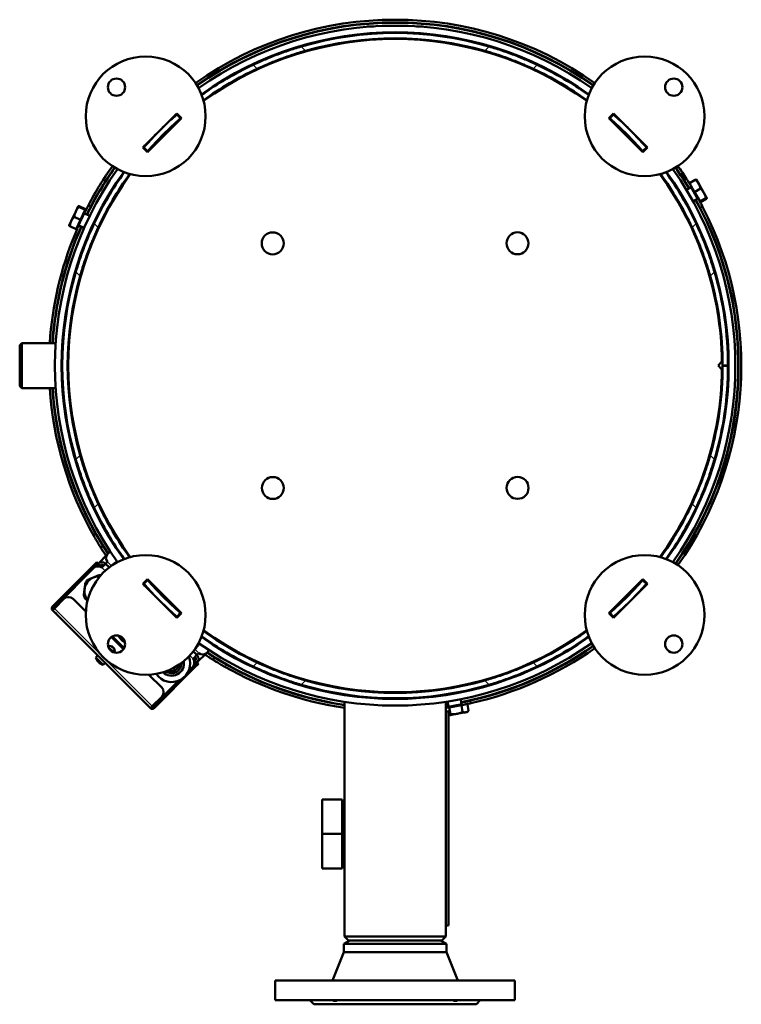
# Model space of a CAD drawing. Header units: millimetres. Extents: x -1252 to 6987, y -1641 to 2057.
# Tile 25 of 37: x 4171 to 4713, y 1317 to 2057. Entities that reach past the tile are written whole.
import ezdxf

# ---------------------------------------------------------------- set-up
doc = ezdxf.new("R2010")
doc.units = ezdxf.units.MM
doc.layers.add('Видимые тонкие (ГОСТ)', color=7, linetype='Continuous', lineweight=35)
doc.layers.add('Видимый контур (ГОСТ)', color=7, linetype='Continuous', lineweight=50)

msp = doc.modelspace()

# ---------------------------------------------------------------- linework, layer by layer
at = {"layer": 'Видимые тонкие (ГОСТ)'}
for p, q in [((4437.19, 2051.95), (4432.17, 2051.95)), ((4474.17, 2051.95), (4469.14, 2051.95)), ((4385.85, 2033.56), (4382.62, 2036.79)), ((4523.71, 2036.79), (4520.48, 2033.56)), ((4372.88, 2028.95), (4371.36, 2028.95)), ((4534.97, 2028.95), (4533.45, 2028.95)), ((4349.41, 2020), (4346.4, 2023.01)), ((4559.93, 2023.01), (4556.92, 2020)), ((4672.09, 1937.2), (4670.36, 1936.2)), ((4222.85, 1917.59), (4224.66, 1916.74)), ((4684.09, 1916.42), (4682.36, 1915.42)), ((4230.12, 1900.7), (4227.11, 1903.71)), ((4679.22, 1903.71), (4676.21, 1900.7)), ((4212.7, 1895.84), (4214.52, 1894.99)), ((4216.55, 1864.26), (4213.32, 1867.49)), ((4693.01, 1867.49), (4689.78, 1864.26)), ((4216.55, 1729.64), (4213.32, 1726.41)), ((4693.01, 1726.41), (4689.78, 1729.64)), ((4230.12, 1693.2), (4227.11, 1690.19)), ((4679.22, 1690.19), (4676.21, 1693.2)), ((4228.33, 1670.4), (4226.86, 1668.94)), ((4226.18, 1646.34), (4226.89, 1645.63)), ((4231.49, 1646.69), (4230.07, 1648.1)), ((4235.41, 1642.77), (4232.9, 1645.28)), ((4240.12, 1646.54), (4237.14, 1649.52)), ((4195.78, 1615.93), (4196.49, 1615.22)), ((4197.19, 1614.52), (4270.73, 1540.98)), ((4305.73, 1580.93), (4302.75, 1583.91)), ((4301.49, 1576.69), (4298.98, 1579.19)), ((4301.84, 1570.68), (4302.55, 1569.97)), ((4304.32, 1573.86), (4302.9, 1575.27)), ((4325.15, 1570.65), (4326.62, 1572.12)), ((4349.41, 1573.9), (4346.4, 1570.89)), ((4559.93, 1570.89), (4556.92, 1573.9)), ((4385.85, 1560.34), (4382.62, 1557.11)), ((4523.71, 1557.11), (4520.48, 1560.34)), ((4271.44, 1540.27), (4272.15, 1539.56)), ((4510.08, 1543.26), (4509.74, 1545.23))]:
    msp.add_line(p, q, dxfattribs=at)
msp.add_arc((4230.78, 1627.6), 6, 130.83102, 174.70733, dxfattribs=at)
at = {"layer": 'Видимый контур (ГОСТ)'}
for p, q in [((4437.19, 2051.95), (4432.17, 2051.95)), ((4432.17, 2051.59), (4432.17, 2051.95)), ((4474.17, 2051.95), (4469.14, 2051.95)), ((4474.17, 2051.59), (4474.17, 2051.95)), ((4432.17, 2046.07), (4432.17, 2046.57)), ((4447.35, 2047.38), (4447.35, 2046.95)), ((4447.35, 2046.95), (4458.98, 2046.95)), ((4449.17, 2046.95), (4449.17, 2046.92)), ((4449.17, 2042.92), (4449.17, 2042.42)), ((4457.17, 2046.95), (4457.17, 2046.92)), ((4457.17, 2042.92), (4457.17, 2042.42)), ((4458.98, 2047.38), (4458.98, 2046.95)), ((4474.17, 2046.07), (4474.17, 2046.57)), ((4432.17, 2041.55), (4432.17, 2042.05)), ((4474.17, 2041.55), (4474.17, 2042.05)), ((4371.17, 2028.88), (4371.17, 2028.35)), ((4378.91, 2030.95), (4377.27, 2030.95)), ((4385.53, 2032.95), (4383.74, 2032.95)), ((4522.59, 2032.95), (4520.8, 2032.95)), ((4529.06, 2030.95), (4527.42, 2030.95)), ((4535.17, 2028.35), (4535.17, 2028.88)), ((4289.13, 1986.44), (4263.67, 1960.99)), ((4292.66, 1982.91), (4289.13, 1986.44)), ((4289.2, 1985.67), (4292.03, 1982.83)), ((4617.2, 1986.44), (4613.67, 1982.91)), ((4614.3, 1982.83), (4617.13, 1985.67)), ((4642.66, 1960.99), (4617.2, 1986.44)), ((4267.21, 1957.45), (4292.66, 1982.91)), ((4613.67, 1982.91), (4639.12, 1957.45)), ((4263.67, 1960.99), (4267.21, 1957.45)), ((4267.28, 1958.08), (4264.45, 1960.92)), ((4641.88, 1960.92), (4639.05, 1958.08)), ((4639.12, 1957.45), (4642.66, 1960.99)), ((4674.2, 1934.1), (4678.61, 1936.64)), ((4678.06, 1927.42), (4674.2, 1934.1)), ((4674.67, 1933.28), (4674.59, 1933.23)), ((4679.35, 1936.78), (4679.34, 1936.79)), ((4681.16, 1933.66), (4679.35, 1936.78)), ((4685.15, 1926.74), (4681.16, 1933.66)), ((4663.66, 1924.25), (4663.23, 1924)), ((4667.56, 1926.51), (4667.13, 1926.26)), ((4674.06, 1930.26), (4671.89, 1929.01)), ((4674.06, 1930.26), (4675.31, 1930.98)), ((4675.16, 1931.24), (4680.46, 1922.06)), ((4678.06, 1927.42), (4682.47, 1929.96)), ((4682.19, 1920.27), (4678.06, 1927.42)), ((4687.35, 1922.93), (4685.15, 1926.74)), ((4215.1, 1916.77), (4213.22, 1912.75)), ((4215.11, 1916.79), (4215.1, 1916.77)), ((4215.11, 1916.79), (4215.12, 1916.8)), ((4220.48, 1914.59), (4215.87, 1916.74)), ((4672.56, 1917.84), (4672.13, 1917.59)), ((4679.06, 1921.6), (4676.89, 1920.35)), ((4679.06, 1921.6), (4680.31, 1922.32)), ((4681.99, 1920.61), (4681.9, 1920.56)), ((4682.19, 1920.27), (4686.59, 1922.81)), ((4682.46, 1919.8), (4682.19, 1920.27)), ((4682.46, 1919.8), (4686.86, 1922.34)), ((4687.35, 1922.92), (4687.35, 1922.93)), ((4687.35, 1922.92), (4687.35, 1922.91)), ((4213.22, 1912.75), (4209.85, 1905.51)), ((4214.43, 1900.2), (4220.62, 1913.46)), ((4220.23, 1914.05), (4215.62, 1916.2)), ((4220.23, 1914.05), (4216.73, 1906.54)), ((4219.64, 1911.36), (4219.68, 1911.34)), ((4221.49, 1910.5), (4219.68, 1911.34)), ((4220.07, 1913.71), (4220.62, 1913.46)), ((4220.48, 1914.59), (4220.23, 1914.05)), ((4221.49, 1910.5), (4223.76, 1909.44)), ((4668.66, 1915.59), (4668.23, 1915.34)), ((4209.85, 1905.51), (4208.34, 1902.29)), ((4208.34, 1902.29), (4208.35, 1902.27)), ((4216.73, 1906.54), (4212.12, 1908.69)), ((4216.73, 1906.54), (4213.48, 1899.58)), ((4215.41, 1902.3), (4215.46, 1902.28)), ((4217.27, 1901.43), (4215.46, 1902.28)), ((4228.29, 1907.33), (4228.75, 1907.11)), ((4232.37, 1905.42), (4232.83, 1905.21)), ((4213.48, 1899.58), (4208.87, 1901.73)), ((4213.89, 1900.45), (4214.43, 1900.2)), ((4217.27, 1901.43), (4219.53, 1900.38)), ((4224.07, 1898.26), (4224.52, 1898.05)), ((4228.15, 1896.36), (4228.6, 1896.15)), ((4171.17, 1812.45), (4172.67, 1813.95)), ((4172.67, 1813.95), (4172.67, 1779.95)), ((4198.23, 1813.95), (4172.67, 1813.95)), ((4203.74, 1813.95), (4203.24, 1813.95)), ((4208.25, 1813.95), (4207.75, 1813.95)), ((4171.17, 1781.45), (4171.17, 1812.45)), ((4695.67, 1797.04), (4698.65, 1800.02)), ((4698.65, 1794.06), (4695.67, 1797.04)), ((4703.17, 1797), (4699.17, 1797)), ((4699.17, 1796.9), (4703.17, 1796.9)), ((4171.17, 1781.45), (4172.67, 1779.95)), ((4198.23, 1779.95), (4172.67, 1779.95)), ((4203.74, 1779.95), (4203.24, 1779.95)), ((4208.25, 1779.95), (4207.75, 1779.95)), ((4232.12, 1660.05), (4233.58, 1661.51)), ((4230.07, 1648.1), (4237.14, 1655.18)), ((4237.14, 1655.18), (4239.23, 1657.26)), ((4226.18, 1646.34), (4195.78, 1615.93)), ((4196.49, 1615.22), (4226.89, 1645.63)), ((4198.96, 1616.99), (4226.61, 1644.64)), ((4226.18, 1646.34), (4229.01, 1649.16)), ((4230.07, 1648.1), (4226.61, 1644.64)), ((4229.72, 1648.46), (4226.89, 1645.63)), ((4229.72, 1648.46), (4229.01, 1649.16)), ((4230.85, 1646.05), (4231.49, 1646.69)), ((4232.9, 1645.28), (4235.73, 1648.1)), ((4237.14, 1649.52), (4235.73, 1648.1)), ((4235.73, 1648.1), (4238.49, 1645.35)), ((4241.35, 1647.36), (4242.91, 1648.92)), ((4243.28, 1648.54), (4242.91, 1648.92)), ((4243.4, 1648.92), (4242.91, 1648.92)), ((4243.4, 1648.92), (4243.6, 1648.72)), ((4267.21, 1636.45), (4263.67, 1632.91)), ((4264.45, 1632.98), (4267.28, 1635.82)), ((4292.66, 1610.99), (4267.21, 1636.45)), ((4639.12, 1636.45), (4613.67, 1610.99)), ((4639.05, 1635.82), (4641.88, 1632.98)), ((4642.66, 1632.91), (4639.12, 1636.45)), ((4263.67, 1632.91), (4289.13, 1607.46)), ((4617.2, 1607.46), (4642.66, 1632.91)), ((4197.19, 1614.52), (4204.26, 1621.59)), ((4220.86, 1612.06), (4211.33, 1621.59)), ((4273.57, 1623.01), (4273.58, 1623.02)), ((4276.41, 1625.85), (4277.11, 1626.55)), ((4282.07, 1620.2), (4282.76, 1620.89)), ((4637.09, 1627.35), (4636.96, 1627.48)), ((4197.19, 1614.52), (4195.78, 1613.1)), ((4196.23, 1614.26), (4198.96, 1616.99)), ((4279.23, 1617.36), (4279.24, 1617.37)), ((4198.96, 1609.92), (4195.78, 1613.1)), ((4266.14, 1542.75), (4198.96, 1609.92)), ((4289.13, 1607.46), (4292.66, 1610.99)), ((4292.03, 1611.07), (4289.2, 1608.23)), ((4613.67, 1610.99), (4617.2, 1607.46)), ((4617.13, 1608.23), (4614.3, 1611.07)), ((4620.12, 1610.38), (4619.86, 1610.64)), ((4249.11, 1583.81), (4240.03, 1592.9)), ((4240.9, 1593.44), (4249.65, 1584.68)), ((4238.62, 1583.84), (4238.51, 1584.32)), ((4238.78, 1584.52), (4238.98, 1583.63)), ((4238.98, 1583.63), (4239.54, 1583.27)), ((4303.58, 1585.14), (4305.13, 1586.69)), ((4305.13, 1586.69), (4304.76, 1587.07)), ((4304.94, 1587.38), (4305.13, 1587.19)), ((4305.13, 1587.19), (4305.13, 1586.69)), ((4228.43, 1577.62), (4229.72, 1579.16)), ((4233.84, 1572.21), (4228.43, 1577.62)), ((4239.49, 1582.95), (4239.23, 1583.11)), ((4239.36, 1582.98), (4239.35, 1583.04)), ((4240.36, 1583.14), (4239.49, 1582.94)), ((4239.49, 1582.95), (4239.49, 1582.94)), ((4239.54, 1583.27), (4240.44, 1583.47)), ((4240.18, 1582.31), (4240.53, 1582.39)), ((4240.74, 1582.13), (4240.54, 1582.08)), ((4304.32, 1579.51), (4301.49, 1576.69)), ((4301.56, 1582.27), (4304.32, 1579.51)), ((4304.32, 1579.51), (4305.73, 1580.93)), ((4311.39, 1580.93), (4304.32, 1573.86)), ((4313.48, 1583.02), (4311.39, 1580.93)), ((4317.72, 1577.36), (4316.27, 1575.91)), ((4233.84, 1572.21), (4235.38, 1573.5)), ((4272.15, 1539.56), (4302.55, 1569.97)), ((4297.4, 1566.23), (4301.84, 1570.68)), ((4300.86, 1570.39), (4298.09, 1567.63)), ((4300.86, 1570.39), (4304.32, 1573.86)), ((4301.84, 1570.68), (4304.67, 1573.5)), ((4302.27, 1574.64), (4302.9, 1575.27)), ((4305.38, 1572.8), (4302.55, 1569.97)), ((4305.38, 1572.8), (4304.67, 1573.5)), ((4277.8, 1555.12), (4268.27, 1564.65)), ((4271.44, 1540.27), (4292.15, 1560.98)), ((4290.75, 1560.28), (4273.21, 1542.75)), ((4415.1, 1554.42), (4415.1, 1553.91)), ((4491.2, 1554.41), (4491.2, 1553.91)), ((4500.8, 1555.61), (4500.71, 1556.1)), ((4277.8, 1548.05), (4270.73, 1540.98)), ((4415.1, 1549.86), (4415.1, 1549.36)), ((4491.2, 1549.86), (4491.2, 1549.35)), ((4491.73, 1549.44), (4491.64, 1549.93)), ((4501.58, 1551.17), (4501.49, 1551.67)), ((4269.32, 1539.56), (4266.14, 1542.75)), ((4269.32, 1539.56), (4270.73, 1540.98)), ((4273.21, 1542.75), (4270.47, 1540.01)), ((4415.1, 1544.3), (4415.1, 1367.95)), ((4491.2, 1544.3), (4491.2, 1367.95)), ((4491.2, 1539.65), (4493.81, 1540.11)), ((4493.03, 1542.05), (4492.6, 1544.51)), ((4503.43, 1542.41), (4492.99, 1540.57)), ((4493.03, 1542.05), (4493.29, 1540.62)), ((4493.81, 1540.11), (4502.91, 1541.71)), ((4493.81, 1540.11), (4494.69, 1535.1)), ((4502.88, 1543.79), (4502.45, 1546.25)), ((4502.88, 1543.79), (4503.13, 1542.36)), ((4502.91, 1541.71), (4507.41, 1542.5)), ((4502.91, 1541.71), (4503.79, 1536.7)), ((4505.52, 1542.17), (4505.5, 1542.27)), ((4507.41, 1542.5), (4508.29, 1537.5)), ((4493.2, 1537.08), (4491.2, 1537.08)), ((4493.2, 1537.08), (4493.2, 1376.08)), ((4493.2, 1534.11), (4499.37, 1535.2)), ((4499.37, 1535.2), (4506.17, 1536.4)), ((4506.17, 1536.4), (4507.2, 1536.58)), ((4507.2, 1536.58), (4508.27, 1537.47)), ((4398.38, 1444.95), (4398.38, 1470.95)), ((4413.38, 1470.95), (4398.38, 1470.95)), ((4413.38, 1470.95), (4413.38, 1444.95)), ((4415.1, 1465.95), (4413.38, 1465.95)), ((4398.38, 1418.95), (4398.38, 1444.95)), ((4413.38, 1444.95), (4398.38, 1444.95)), ((4413.38, 1444.95), (4413.38, 1418.95)), ((4415.1, 1423.95), (4413.38, 1423.95)), ((4413.38, 1418.95), (4398.38, 1418.95)), ((4491.2, 1376.08), (4493.2, 1376.08)), ((4419.15, 1364.95), (4414.65, 1362.35)), ((4491.65, 1362.35), (4414.65, 1362.35)), ((4414.65, 1356.2), (4414.65, 1362.35)), ((4415.1, 1367.95), (4491.2, 1367.95)), ((4418.1, 1364.95), (4415.1, 1367.95)), ((4418.1, 1364.95), (4488.2, 1364.95)), ((4487.15, 1364.95), (4491.65, 1362.35)), ((4488.2, 1364.95), (4491.2, 1367.95)), ((4491.65, 1356.2), (4491.65, 1362.35)), ((4414.65, 1356.2), (4406.15, 1334.95)), ((4491.65, 1356.2), (4414.65, 1356.2)), ((4491.65, 1356.2), (4500.15, 1334.95)), ((4543.15, 1334.95), (4363.15, 1334.95)), ((4363.15, 1319.95), (4363.15, 1334.95)), ((4543.15, 1319.95), (4543.15, 1334.95)), ((4543.15, 1319.95), (4363.15, 1319.95)), ((4392.15, 1316.95), (4389.15, 1319.95)), ((4514.15, 1316.95), (4517.15, 1319.95)), ((4514.15, 1316.95), (4392.15, 1316.95))]:
    msp.add_line(p, q, dxfattribs=at)
for centre, radius in [((4265.79, 1984.32), 45), ((4640.54, 1984.32), 45), ((4243.87, 2006.24), 6.5), ((4662.46, 2006.24), 6.5), ((4361.21, 1888.84), 8.25), ((4545.05, 1888.91), 8.25), ((4361.28, 1704.99), 8.25), ((4545.12, 1705.06), 8.25), ((4265.79, 1609.58), 45), ((4640.54, 1609.58), 45), ((4243.87, 1587.66), 6.5), ((4662.46, 1587.66), 6.5)]:
    msp.add_circle(centre, radius, dxfattribs=at)
for centre, radius, start, end in [((4453.17, 1796.95), 260, 54.77436, 125.22564), ((4453.17, 1796.95), 258, 54.75325, 125.24675), ((4453.17, 1796.95), 257.75, 54.74919, 125.25081), ((4453.17, 1796.95), 255.5, 54.69812, 125.30188), ((4432.17, 2051.95), 0.00002, 98.69147, 180), ((4474.17, 2051.95), 0.00002, 0, 81.30853), ((4453.17, 1796.95), 250.5, 54.48585, 125.51415), ((4453.17, 1796.95), 245.5, 54.12196, 125.87804), ((4453.17, 1796.95), 250, 73.60984, 106.39016), ((4453.17, 1796.95), 246, 74.11924, 105.88076), ((4375.17, 2028.95), 2, 160.49085, 177.11891), ((4531.17, 2028.95), 2, 2.88109, 19.50915), ((4453.17, 1796.95), 250, 115.28015, 125.54335), ((4453.17, 1796.95), 250, 54.45665, 64.71985), ((4453.17, 1796.95), 246, 114.94586, 125.83412), ((4453.17, 1796.95), 246, 54.16588, 65.05414), ((4453.17, 1796.95), 250, 130.98601, 134.31854), ((4453.17, 1796.95), 250.5, 130.87939, 131.31582), ((4453.17, 1796.95), 250, 130.87113, 130.98601), ((4453.17, 1796.95), 250, 49.01399, 49.12887), ((4453.17, 1796.95), 250.5, 48.68418, 49.12061), ((4453.17, 1796.95), 250, 45.68146, 49.01399), ((4453.17, 1796.95), 246, 130.92064, 139.07936), ((4453.17, 1796.95), 245.5, 131.27848, 138.72152), ((4453.17, 1796.95), 246, 130.80388, 130.92064), ((4453.17, 1796.95), 246, 49.07936, 49.19612), ((4453.17, 1796.95), 246, 40.92064, 49.07936), ((4453.17, 1796.95), 245.5, 41.27848, 48.72152), ((4453.17, 1796.95), 250, 135.68146, 139.01399), ((4453.17, 1796.95), 250, 40.98601, 44.31854), ((4453.17, 1796.95), 250.5, 138.68418, 139.12061), ((4453.17, 1796.95), 250.5, 40.87939, 41.31582), ((4453.17, 1796.95), 250, 139.01399, 139.12887), ((4453.17, 1796.95), 246, 139.07936, 139.19612), ((4453.17, 1796.95), 246, 40.80388, 40.92064), ((4453.17, 1796.95), 250, 40.87113, 40.98601), ((4453.17, 1796.95), 260, 144.77436, 152.35464), ((4453.17, 1796.95), 260, 32.64536, 35.22564), ((4453.17, 1796.95), 255.5, 144.69812, 215.30188), ((4453.17, 1796.95), 250.5, 144.48585, 215.51415), ((4453.17, 1796.95), 245.5, 144.12196, 215.87804), ((4453.17, 1796.95), 257.75, 144.74919, 153.88847), ((4453.17, 1796.95), 258, 144.75325, 152.33412), ((4453.17, 1796.95), 250, 144.45665, 154.71985), ((4453.17, 1796.95), 246, 144.16588, 155.05414), ((4453.17, 1796.95), 245.5, 0.71737, 35.87804), ((4453.17, 1796.95), 246, 24.94586, 35.83412), ((4453.17, 1796.95), 250, 25.28015, 35.54335), ((4453.17, 1796.95), 250.5, 324.48585, 35.51415), ((4453.17, 1796.95), 255.5, 324.69812, 35.30188), ((4453.17, 1796.95), 257.75, 31.11153, 35.25081), ((4453.17, 1796.95), 258, 32.66588, 35.24675), ((4453.17, 1796.95), 257.75, 324.74919, 28.88847), ((4453.17, 1796.95), 258, 324.75325, 27.33412), ((4453.17, 1796.95), 260, 324.77436, 27.35464), ((4453.17, 1796.95), 260, 157.64536, 176.25106), ((4453.17, 1796.95), 258, 157.66588, 176.22196), ((4453.17, 1796.95), 257.75, 156.11153, 176.21829), ((4453.17, 1796.95), 250, 163.60984, 196.39016), ((4453.17, 1796.95), 250, 0.01146, 16.39016), ((4453.17, 1796.95), 246, 164.11924, 195.88076), ((4453.17, 1796.95), 246, 0.01165, 15.88076), ((4453.17, 1796.95), 245.5, 324.12196, 359.32549), ((4453.17, 1796.95), 246, 344.11924, 359.98835), ((4453.17, 1796.95), 250, 343.60984, 359.98854), ((4453.17, 1796.95), 260, 183.74894, 209.49588), ((4453.17, 1796.95), 258, 183.77804, 209.37263), ((4453.17, 1796.95), 257.75, 183.78171, 213.24743), ((4453.17, 1796.95), 250, 205.28015, 215.54335), ((4453.17, 1796.95), 246, 204.94586, 215.83412), ((4453.17, 1796.95), 246, 324.16588, 335.05414), ((4453.17, 1796.95), 250, 324.45665, 334.71985), ((4250.23, 1671.79), 15, 171.00168, 174.18246), ((4250.23, 1671.79), 15, 148.20468, 150.42715), ((4238.56, 1674.62), 3, 88.90357, 99.44486), ((4239.97, 1652.35), 4, 135, 225), ((4230.14, 1641.1), 5, 56.53696, 135), ((4232.9, 1645.28), 4, 45, 135), ((4232.9, 1645.28), 2, 45, 135), ((4230.78, 1627.6), 11, 86.83851, 218.69984), ((4230.78, 1627.6), 12, 136.28194, 149.16901), ((4230.78, 1627.6), 12, 83.22705, 89.16901), ((4453.17, 1796.95), 246, 220.80388, 220.92064), ((4453.17, 1796.95), 246, 220.92064, 229.07936), ((4453.17, 1796.95), 246, 310.92064, 319.07936), ((4453.17, 1796.95), 246, 319.07936, 319.19612), ((4453.17, 1796.95), 250.5, 220.87939, 221.31582), ((4453.17, 1796.95), 250, 220.87113, 220.98601), ((4453.17, 1796.95), 250, 220.98601, 224.31854), ((4453.17, 1796.95), 245.5, 221.27848, 224.06642), ((4453.17, 1796.95), 245.5, 311.27848, 318.72152), ((4453.17, 1796.95), 250, 315.68146, 319.01399), ((4453.17, 1796.95), 250.5, 318.68418, 319.12061), ((4453.17, 1796.95), 250, 319.01399, 319.12887), ((4207.8, 1618.05), 5, 45, 135), ((4230.78, 1627.6), 12, 196.28194, 209.16901), ((4197.19, 1614.52), 2, 135, 225), ((4197.19, 1614.52), 1, 135, 225), ((4202.5, 1613.46), 5, 135, 160.84193), ((4453.17, 1796.95), 250, 225.68146, 229.01399), ((4453.17, 1796.95), 245.5, 225.93358, 228.72152), ((4453.17, 1796.95), 250, 310.98601, 314.31854), ((4202.5, 1613.46), 5, 206.15754, 225), ((4453.17, 1796.95), 250.5, 228.68418, 229.12061), ((4453.17, 1796.95), 250, 229.01399, 229.12887), ((4453.17, 1796.95), 246, 229.07936, 229.19612), ((4453.17, 1796.95), 246, 310.80388, 310.92064), ((4453.17, 1796.95), 250, 310.87113, 310.98601), ((4453.17, 1796.95), 250.5, 310.87939, 311.31582), ((4257.3, 1601.08), 14, 210.28762, 239.71238), ((4453.17, 1796.95), 250.5, 234.48585, 305.51415), ((4453.17, 1796.95), 250, 234.45665, 244.71985), ((4453.17, 1796.95), 246, 234.16588, 245.05414), ((4453.17, 1796.95), 245.5, 234.12196, 305.87804), ((4453.17, 1796.95), 246, 294.94586, 305.83412), ((4453.17, 1796.95), 250, 295.28015, 305.54335), ((4238.56, 1582.34), 4, 345.21455, 104.78545), ((4238.56, 1582.34), 3.83, 345.16239, 104.83761), ((4453.17, 1796.95), 255.5, 234.69812, 305.30188), ((4453.17, 1796.95), 257.75, 281.11153, 305.25081), ((4453.17, 1796.95), 258, 282.66588, 305.24675), ((4453.17, 1796.95), 260, 282.64536, 305.22564), ((4234.83, 1578.61), 6.48, 188.80569, 206.07714), ((4285.23, 1573.15), 14, 214.25155, 21.90419), ((4297.32, 1573.93), 5, 315, 33.46304), ((4301.49, 1576.69), 2, 315, 45), ((4301.49, 1576.69), 4, 315, 45), ((4308.56, 1583.76), 4, 225, 315), ((4453.17, 1796.95), 257.75, 236.75257, 261.50792), ((4328.01, 1594.01), 15, 275.81754, 278.99832), ((4330.83, 1582.35), 3, 350.55514, 1.09643), ((4328.01, 1594.01), 15, 299.57285, 301.79532), ((4234.83, 1578.61), 6.48, 243.92286, 261.19431), ((4285.23, 1573.15), 9.29, 225.82454, 10.3312), ((4285.23, 1573.15), 7.39, 233.89639, 2.25936), ((4285.23, 1573.15), 5.72, 245.62003, 350.53571), ((4285.23, 1573.15), 3.92, 278.62014, 317.53561), ((4453.17, 1796.95), 260, 240.50412, 261.58194), ((4453.17, 1796.95), 258, 240.62737, 261.51621), ((4274.27, 1551.58), 5, 315, 45), ((4453.17, 1796.95), 250, 253.60984, 286.39016), ((4453.17, 1796.95), 246, 254.11924, 285.88076), ((4269.67, 1546.28), 5, 225, 243.84246), ((4270.73, 1540.98), 2, 225, 315), ((4270.73, 1540.98), 1, 225, 315), ((4269.67, 1546.28), 5, 289.15807, 315), ((4453.17, 1796.95), 257.75, 278.4864, 278.88847)]:
    msp.add_arc(centre, radius, start, end, dxfattribs=at)
for centre, major_axis, ratio, start_param, end_param in [((4238.79, 1581.29), (-6.2, -1.39), 0.499722, 4.603833, 4.690042), ((4237.51, 1582.11), (-1.39, 6.2), 0.499722, 4.603833, 4.820944), ((4235.15, 1577.41), (-6.14, -1.64), 0.042408, 6.199121, 6.384317), ((4234.81, 1578.64), (-4.55, -4.55), 0.998801, 5.954379, 6.101858), ((4234.14, 1579.3), (-4.49, -4.49), 0.671639, 6.230463, 6.335907), ((4234.21, 1579.24), (-4.49, -4.49), 0.740879, 6.273076, 6.335907), ((4234.34, 1579.1), (-4.55, -4.55), 0.04896, 5.954379, 6.101858), ((4234.43, 1578.14), (-4.86, 4.1), 0.865147, 1.364462, 1.581573), ((4234.35, 1578.21), (4.1, -4.86), 0.865147, 4.793988, 4.855393), ((4235.32, 1578.13), (-4.55, -4.55), 0.04896, 5.954379, 6.101858), ((4235.45, 1577.99), (-4.49, -4.49), 0.740879, 6.230463, 6.335907), ((4235.52, 1577.93), (-4.49, -4.49), 0.671639, 6.273076, 6.335907), ((4234.81, 1578.64), (-4.55, -4.55), 0.998801, 0.181327, 0.328807), ((4234.85, 1578.59), (-4.55, -4.55), 0.998801, 0.181327, 0.320903), ((4233.63, 1578.94), (-1.64, -6.14), 0.042408, 6.150139, 6.274874)]:
    msp.add_ellipse(centre, major_axis=major_axis, ratio=ratio, start_param=start_param, end_param=end_param, dxfattribs=at)
for points, knots in [([(4346.4, 2023.01), (4348.53, 2024.01), (4350.91, 2025.1), (4356.32, 2027.45), (4359.37, 2028.71), (4365.76, 2031.2), (4369.12, 2032.43), (4375.89, 2034.73), (4379.31, 2035.82), (4382.62, 2036.79)], [20.085097, 20.085097, 20.085097, 20.085097, 21.04803, 21.04803, 22.083999, 22.083999, 23.119967, 23.119967, 24.155935, 24.155935, 24.155935, 24.155935]), ([(4523.71, 2036.79), (4527.02, 2035.82), (4530.44, 2034.73), (4537.21, 2032.43), (4540.57, 2031.2), (4546.96, 2028.71), (4550.01, 2027.45), (4555.42, 2025.1), (4557.8, 2024.01), (4559.93, 2023.01)], [8.39373, 8.39373, 8.39373, 8.39373, 9.429698, 9.429698, 10.465666, 10.465666, 11.501634, 11.501634, 12.464567, 12.464567, 12.464567, 12.464567]), ([(4385.85, 2033.56), (4382.58, 2032.63), (4379.2, 2031.59), (4372.5, 2029.37), (4369.17, 2028.19), (4362.83, 2025.79), (4359.79, 2024.56), (4354.21, 2022.19), (4351.66, 2021.05), (4349.41, 2020)], [8.435039, 8.435039, 8.435039, 8.435039, 9.455512, 9.455512, 10.475985, 10.475985, 11.496459, 11.496459, 12.516932, 12.516932, 12.516932, 12.516932]), ([(4556.92, 2020), (4554.79, 2020.99), (4552.39, 2022.07), (4546.95, 2024.39), (4543.89, 2025.64), (4537.45, 2028.09), (4534.07, 2029.29), (4527.25, 2031.56), (4523.81, 2032.61), (4520.48, 2033.56)], [20.14129, 20.14129, 20.14129, 20.14129, 21.10515, 21.10515, 22.144731, 22.144731, 23.184311, 23.184311, 24.223892, 24.223892, 24.223892, 24.223892]), ([(4674.06, 1930.26), (4674.06, 1930.26), (4673.97, 1930.41), (4673.6, 1931.02), (4673.32, 1931.48), (4672.67, 1932.54), (4672.25, 1933.21), (4671.33, 1934.67), (4670.83, 1935.46), (4670.36, 1936.2)], [0, 0, 0, 0, 0.263667, 0.263667, 0.527334, 0.527334, 0.791199, 0.791199, 1.055065, 1.055065, 1.055065, 1.055065]), ([(4672.09, 1937.2), (4672.57, 1936.46), (4673.07, 1935.67), (4673.98, 1934.21), (4674.4, 1933.54), (4675.05, 1932.48), (4675.33, 1932.02), (4675.56, 1931.64), (4675.6, 1931.57), (4675.63, 1931.52)], [-1.0550598, -1.0550598, -1.0550598, -1.0550598, -0.7911969, -0.7911969, -0.5273339, -0.5273339, -0.263667, -0.263667, -0.1995309, -0.1995309, -0.1995309, -0.1995309]), ([(4219.68, 1911.34), (4219.68, 1911.34), (4219.76, 1911.5), (4220.07, 1912.14), (4220.31, 1912.62), (4220.87, 1913.74), (4221.22, 1914.44), (4222.01, 1915.98), (4222.44, 1916.81), (4222.85, 1917.59)], [-2.110681, -2.110681, -2.110681, -2.110681, -1.846984, -1.846984, -1.583286, -1.583286, -1.319454, -1.319454, -1.055621, -1.055621, -1.055621, -1.055621]), ([(4224.66, 1916.74), (4224.25, 1915.96), (4223.82, 1915.13), (4223.04, 1913.59), (4222.68, 1912.89), (4222.13, 1911.78), (4221.89, 1911.3), (4221.57, 1910.65), (4221.49, 1910.5), (4221.49, 1910.5)], [1.055636, 1.055636, 1.055636, 1.055636, 1.319501, 1.319501, 1.583367, 1.583367, 1.847034, 1.847034, 2.110701, 2.110701, 2.110701, 2.110701]), ([(4682.36, 1915.42), (4681.95, 1916.2), (4681.52, 1917.03), (4680.71, 1918.56), (4680.34, 1919.25), (4679.75, 1920.34), (4679.49, 1920.82), (4679.14, 1921.44), (4679.06, 1921.6), (4679.06, 1921.6)], [1.055636, 1.055636, 1.055636, 1.055636, 1.319501, 1.319501, 1.583367, 1.583367, 1.847034, 1.847034, 2.110701, 2.110701, 2.110701, 2.110701]), ([(4680.94, 1922.33), (4680.97, 1922.27), (4681.01, 1922.21), (4681.22, 1921.82), (4681.48, 1921.34), (4682.07, 1920.25), (4682.44, 1919.56), (4683.25, 1918.03), (4683.69, 1917.2), (4684.09, 1916.42)], [-1.9111504, -1.9111504, -1.9111504, -1.9111504, -1.8470143, -1.8470143, -1.5833474, -1.5833474, -1.3194844, -1.3194844, -1.0556215, -1.0556215, -1.0556215, -1.0556215]), ([(4212.7, 1895.84), (4213.04, 1896.65), (4213.4, 1897.52), (4214.07, 1899.11), (4214.38, 1899.83), (4214.88, 1900.97), (4215.1, 1901.46), (4215.38, 1902.12), (4215.46, 1902.28), (4215.46, 1902.28)], [-1.05506, -1.05506, -1.05506, -1.05506, -0.791197, -0.791197, -0.527334, -0.527334, -0.263667, -0.263667, 0, 0, 0, 0]), ([(4213.32, 1867.49), (4214.3, 1870.81), (4215.38, 1874.23), (4217.69, 1881), (4218.92, 1884.35), (4221.4, 1890.75), (4222.67, 1893.8), (4225.01, 1899.2), (4226.11, 1901.59), (4227.11, 1903.71)], [24.668562, 24.668562, 24.668562, 24.668562, 25.70453, 25.70453, 26.740498, 26.740498, 27.776466, 27.776466, 28.739399, 28.739399, 28.739399, 28.739399]), ([(4679.22, 1903.71), (4680.22, 1901.59), (4681.32, 1899.2), (4683.66, 1893.8), (4684.93, 1890.75), (4687.41, 1884.35), (4688.64, 1881), (4690.95, 1874.23), (4692.03, 1870.81), (4693.01, 1867.49)], [3.810265, 3.810265, 3.810265, 3.810265, 4.773198, 4.773198, 5.809166, 5.809166, 6.845134, 6.845134, 7.881102, 7.881102, 7.881102, 7.881102]), ([(4217.27, 1901.43), (4217.27, 1901.43), (4217.2, 1901.27), (4216.91, 1900.62), (4216.69, 1900.13), (4216.2, 1898.98), (4215.89, 1898.26), (4215.21, 1896.67), (4214.85, 1895.81), (4214.52, 1894.99)], [0, 0, 0, 0, 0.263667, 0.263667, 0.527334, 0.527334, 0.791199, 0.791199, 1.055065, 1.055065, 1.055065, 1.055065]), ([(4230.12, 1900.7), (4229.12, 1898.57), (4228.04, 1896.17), (4225.73, 1890.74), (4224.48, 1887.67), (4222.03, 1881.23), (4220.82, 1877.85), (4218.56, 1871.04), (4217.5, 1867.6), (4216.55, 1864.26)], [3.811825, 3.811825, 3.811825, 3.811825, 4.775685, 4.775685, 5.815265, 5.815265, 6.854846, 6.854846, 7.894426, 7.894426, 7.894426, 7.894426]), ([(4689.78, 1864.26), (4688.83, 1867.6), (4687.77, 1871.04), (4685.51, 1877.85), (4684.3, 1881.23), (4681.85, 1887.67), (4680.61, 1890.74), (4678.29, 1896.17), (4677.21, 1898.57), (4676.21, 1900.7)], [24.764505, 24.764505, 24.764505, 24.764505, 25.804085, 25.804085, 26.843666, 26.843666, 27.883246, 27.883246, 28.847106, 28.847106, 28.847106, 28.847106]), ([(4227.11, 1690.19), (4226.11, 1692.31), (4225.01, 1694.7), (4222.67, 1700.1), (4221.4, 1703.15), (4218.92, 1709.55), (4217.69, 1712.9), (4215.38, 1719.67), (4214.3, 1723.09), (4213.32, 1726.41)], [20.085097, 20.085097, 20.085097, 20.085097, 21.04803, 21.04803, 22.083999, 22.083999, 23.119967, 23.119967, 24.155935, 24.155935, 24.155935, 24.155935]), ([(4216.55, 1729.64), (4217.5, 1726.3), (4218.56, 1722.86), (4220.82, 1716.05), (4222.03, 1712.67), (4224.48, 1706.23), (4225.73, 1703.16), (4228.04, 1697.73), (4229.12, 1695.33), (4230.12, 1693.2)], [8.435039, 8.435039, 8.435039, 8.435039, 9.47462, 9.47462, 10.5142, 10.5142, 11.553781, 11.553781, 12.517641, 12.517641, 12.517641, 12.517641]), ([(4676.21, 1693.2), (4677.26, 1695.44), (4678.41, 1698), (4680.78, 1703.58), (4682, 1706.61), (4684.41, 1712.96), (4685.59, 1716.28), (4687.81, 1722.98), (4688.85, 1726.36), (4689.78, 1729.64)], [20.141955, 20.141955, 20.141955, 20.141955, 21.162428, 21.162428, 22.182901, 22.182901, 23.203374, 23.203374, 24.223847, 24.223847, 24.223847, 24.223847]), ([(4693.01, 1726.41), (4692.03, 1723.09), (4690.95, 1719.67), (4688.64, 1712.9), (4687.41, 1709.55), (4684.93, 1703.15), (4683.66, 1700.1), (4681.32, 1694.7), (4680.22, 1692.31), (4679.22, 1690.19)], [8.39373, 8.39373, 8.39373, 8.39373, 9.429698, 9.429698, 10.465666, 10.465666, 11.501634, 11.501634, 12.464567, 12.464567, 12.464567, 12.464567]), ([(4226.86, 1668.94), (4227.5, 1667.8), (4228.2, 1666.6), (4229.49, 1664.39), (4230.1, 1663.38), (4231.04, 1661.82), (4231.44, 1661.16), (4231.99, 1660.27), (4232.12, 1660.05), (4232.12, 1660.05)], [4.610439, 4.610439, 4.610439, 4.610439, 5.0005, 5.0005, 5.39056, 5.39056, 5.766403, 5.766403, 6.142247, 6.142247, 6.142247, 6.142247]), ([(4233.58, 1661.51), (4233.58, 1661.51), (4233.44, 1661.73), (4232.9, 1662.61), (4232.49, 1663.28), (4231.55, 1664.84), (4230.95, 1665.85), (4229.66, 1668.06), (4228.97, 1669.27), (4228.33, 1670.4)], [6.144159, 6.144159, 6.144159, 6.144159, 6.519989, 6.519989, 6.895819, 6.895819, 7.286098, 7.286098, 7.676378, 7.676378, 7.676378, 7.676378]), ([(4235.98, 1654.01), (4235.83, 1654.25), (4235.67, 1654.48), (4234.83, 1655.77), (4234.21, 1656.74), (4233.24, 1658.27), (4232.82, 1658.94), (4232.26, 1659.83), (4232.12, 1660.05), (4232.12, 1660.05)], [1.817677, 1.817677, 1.817677, 1.817677, 1.901545, 1.901545, 2.284591, 2.284591, 2.663306, 2.663306, 3.042021, 3.042021, 3.042021, 3.042021]), ([(4233.58, 1661.51), (4233.58, 1661.51), (4233.71, 1661.28), (4234.27, 1660.39), (4234.69, 1659.72), (4235.66, 1658.19), (4236.28, 1657.21), (4237.12, 1655.93), (4237.27, 1655.69), (4237.43, 1655.46)], [-3.04248, -3.04248, -3.04248, -3.04248, -2.663732, -2.663732, -2.284983, -2.284983, -1.901835, -1.901835, -1.817952, -1.817952, -1.817952, -1.817952]), ([(4316.27, 1575.91), (4316.27, 1575.91), (4316.05, 1576.05), (4315.16, 1576.6), (4314.49, 1577.02), (4312.95, 1578), (4311.98, 1578.62), (4310.7, 1579.46), (4310.46, 1579.61), (4310.23, 1579.77)], [0, 0, 0, 0, 0.378715, 0.378715, 0.75743, 0.75743, 1.140476, 1.140476, 1.224344, 1.224344, 1.224344, 1.224344]), ([(4311.67, 1581.21), (4311.91, 1581.05), (4312.16, 1580.89), (4313.45, 1580.05), (4314.43, 1579.43), (4315.96, 1578.46), (4316.62, 1578.04), (4317.5, 1577.5), (4317.72, 1577.36), (4317.72, 1577.36)], [-1.224421, -1.224421, -1.224421, -1.224421, -1.138383, -1.138383, -0.752977, -0.752977, -0.376488, -0.376488, 0, 0, 0, 0]), ([(4326.62, 1572.12), (4325.49, 1572.75), (4324.28, 1573.45), (4322.06, 1574.74), (4321.05, 1575.34), (4319.49, 1576.28), (4318.83, 1576.68), (4317.94, 1577.23), (4317.72, 1577.36), (4317.72, 1577.36)], [4.61194, 4.61194, 4.61194, 4.61194, 5.002219, 5.002219, 5.392499, 5.392499, 5.768329, 5.768329, 6.144159, 6.144159, 6.144159, 6.144159]), ([(4316.27, 1575.91), (4316.27, 1575.91), (4316.49, 1575.77), (4317.37, 1575.23), (4318.04, 1574.82), (4319.59, 1573.88), (4320.6, 1573.28), (4322.81, 1571.98), (4324.02, 1571.29), (4325.15, 1570.65)], [6.142247, 6.142247, 6.142247, 6.142247, 6.51809, 6.51809, 6.893934, 6.893934, 7.283994, 7.283994, 7.674055, 7.674055, 7.674055, 7.674055]), ([(4382.62, 1557.11), (4379.31, 1558.08), (4375.89, 1559.17), (4369.12, 1561.47), (4365.76, 1562.7), (4359.37, 1565.19), (4356.32, 1566.45), (4350.91, 1568.8), (4348.53, 1569.89), (4346.4, 1570.89)], [24.668562, 24.668562, 24.668562, 24.668562, 25.70453, 25.70453, 26.740498, 26.740498, 27.776466, 27.776466, 28.739399, 28.739399, 28.739399, 28.739399]), ([(4349.41, 1573.9), (4351.54, 1572.91), (4353.94, 1571.83), (4359.38, 1569.51), (4362.45, 1568.26), (4368.88, 1565.81), (4372.26, 1564.61), (4379.08, 1562.34), (4382.52, 1561.29), (4385.85, 1560.34)], [3.811825, 3.811825, 3.811825, 3.811825, 4.775685, 4.775685, 5.815265, 5.815265, 6.854846, 6.854846, 7.894426, 7.894426, 7.894426, 7.894426]), ([(4520.48, 1560.34), (4523.81, 1561.29), (4527.25, 1562.34), (4534.07, 1564.61), (4537.45, 1565.81), (4543.89, 1568.26), (4546.95, 1569.51), (4552.39, 1571.83), (4554.79, 1572.91), (4556.92, 1573.9)], [24.764505, 24.764505, 24.764505, 24.764505, 25.804085, 25.804085, 26.843666, 26.843666, 27.883246, 27.883246, 28.847106, 28.847106, 28.847106, 28.847106]), ([(4559.93, 1570.89), (4557.8, 1569.89), (4555.42, 1568.8), (4550.01, 1566.45), (4546.96, 1565.19), (4540.57, 1562.7), (4537.21, 1561.47), (4530.44, 1559.17), (4527.02, 1558.08), (4523.71, 1557.11)], [3.810265, 3.810265, 3.810265, 3.810265, 4.773198, 4.773198, 5.809166, 5.809166, 6.845134, 6.845134, 7.881102, 7.881102, 7.881102, 7.881102]), ([(4491.2, 1541.77), (4491.73, 1541.85), (4492.19, 1541.92), (4492.86, 1542.02), (4493.03, 1542.05), (4493.03, 1542.05)], [1.6117201, 1.6117201, 1.6117201, 1.6117201, 1.8470338, 1.8470338, 2.1107006, 2.1107006, 2.1107006, 2.1107006]), ([(4493.08, 1540.03), (4493.02, 1540.02), (4492.94, 1540.01), (4492.5, 1539.94), (4491.97, 1539.86), (4491.3, 1539.76), (4491.25, 1539.76), (4491.2, 1539.75)], [-1.9111504, -1.9111504, -1.9111504, -1.9111504, -1.8470143, -1.8470143, -1.5833474, -1.5833474, -1.5620743, -1.5620743, -1.5620743, -1.5620743]), ([(4502.88, 1543.79), (4502.88, 1543.79), (4503.05, 1543.82), (4503.76, 1543.96), (4504.28, 1544.06), (4505.5, 1544.31), (4506.27, 1544.47), (4507.96, 1544.83), (4508.88, 1545.04), (4509.74, 1545.23)], [0, 0, 0, 0, 0.263698, 0.263698, 0.527396, 0.527396, 0.79123, 0.79123, 1.055065, 1.055065, 1.055065, 1.055065]), ([(4510.08, 1543.26), (4509.22, 1543.06), (4508.31, 1542.86), (4506.62, 1542.5), (4505.85, 1542.34), (4504.63, 1542.09), (4504.1, 1541.99), (4503.67, 1541.9), (4503.59, 1541.89), (4503.53, 1541.87)], [-1.0550598, -1.0550598, -1.0550598, -1.0550598, -0.7911969, -0.7911969, -0.5273339, -0.5273339, -0.263667, -0.263667, -0.1995309, -0.1995309, -0.1995309, -0.1995309]), ([(4409.91, 1319.95), (4409.48, 1319.63), (4408.91, 1319.45), (4407.59, 1319.45), (4406.8, 1319.63), (4405.98, 1319.95)], [1.5169891, 1.5169891, 1.5169891, 1.5169891, 1.7972632, 1.7972632, 2.0775372, 2.0775372, 2.0775372, 2.0775372]), ([(4500.33, 1319.95), (4499.5, 1319.63), (4498.71, 1319.45), (4497.39, 1319.45), (4496.82, 1319.63), (4496.4, 1319.95)], [1.5175772, 1.5175772, 1.5175772, 1.5175772, 1.7978512, 1.7978512, 2.0781252, 2.0781252, 2.0781252, 2.0781252])]:
    msp.add_open_spline(points, degree=3, knots=knots, dxfattribs=at)
for points, weights in [([(4678.61, 1936.64), (4679.23, 1936.85), (4679.34, 1936.79)], [1, 1.03394311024, 1.0071754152]), ([(4681.16, 1933.66), (4680.26, 1935.21), (4678.61, 1936.64)], [1, 1.0379548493, 1]), ([(4682.47, 1929.96), (4682.05, 1932.11), (4681.16, 1933.66)], [1, 1.0379548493, 1]), ([(4685.15, 1926.74), (4684.19, 1928.4), (4682.47, 1929.96)], [1, 1.0379548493, 1]), ([(4686.59, 1922.81), (4686.11, 1925.08), (4685.15, 1926.74)], [1, 1.0379548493, 1]), ([(4215.1, 1916.77), (4215.04, 1916.64), (4215.62, 1916.2)], [1, 1.0379548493, 1]), ([(4215.87, 1916.74), (4215.16, 1916.9), (4215.1, 1916.77)], [1, 1.0379548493, 1]), ([(4687.35, 1922.93), (4687.29, 1923.04), (4686.59, 1922.81)], [1, 1.0379548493, 1]), ([(4686.86, 1922.34), (4687.41, 1922.82), (4687.35, 1922.93)], [1, 1.0379548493, 1]), ([(4213.22, 1912.75), (4212.41, 1911), (4212.12, 1908.69)], [1, 1.0379548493, 1]), ([(4215.62, 1916.2), (4214.03, 1914.49), (4213.22, 1912.75)], [1, 1.0379548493, 1]), ([(4208.87, 1901.73), (4208.36, 1902.12), (4208.35, 1902.27)], [1, 1.0335088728, 1.00785036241]), ([(4209.85, 1905.51), (4209.09, 1903.89), (4208.87, 1901.73)], [1, 1.0379548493, 1]), ([(4212.12, 1908.69), (4210.6, 1907.13), (4209.85, 1905.51)], [1, 1.0379548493, 1]), ([(4226.53, 1637.74), (4224.41, 1636.86), (4222.11, 1635.89)], [1, 1.02247471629, 1]), ([(4230.95, 1639.6), (4228.65, 1638.63), (4226.53, 1637.74)], [1, 1.02247471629, 1]), ([(4219.87, 1628.99), (4219.58, 1626.72), (4219.26, 1624.23)], [1, 1.02247471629, 1]), ([(4220.48, 1633.75), (4220.16, 1631.27), (4219.87, 1628.99)], [1, 1.02247471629, 1]), ([(4220.3, 1621.75), (4221.23, 1621.04), (4222.11, 1620.37)], [1, 1.01038404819, 1.01117256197]), ([(4238.51, 1584.32), (4238.64, 1584.42), (4238.78, 1584.52)], [1, 1.00025945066, 1]), ([(4240.44, 1583.47), (4240.4, 1583.3), (4240.36, 1583.14)], [1, 1.00025945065, 1]), ([(4240.53, 1582.39), (4240.63, 1582.26), (4240.74, 1582.13)], [1, 1.00025945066, 1]), ([(4493.2, 1534.18), (4493.93, 1534.46), (4494.69, 1535.1)], [1.01638516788, 1.02599129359, 1]), ([(4494.69, 1535.1), (4497.25, 1534.82), (4499.37, 1535.2)], [1, 1.0379548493, 1]), ([(4499.37, 1535.2), (4501.48, 1535.57), (4503.79, 1536.7)], [1, 1.0379548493, 1]), ([(4503.79, 1536.7), (4505.12, 1536.21), (4506.17, 1536.4)], [1, 1.0379548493, 1]), ([(4506.17, 1536.4), (4507.21, 1536.58), (4508.29, 1537.5)], [1, 1.0379548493, 1])]:
    msp.add_rational_spline(points, weights, degree=2, dxfattribs=at)
for points in [[(4238.98, 1583.63), (4238.93, 1583.6), (4238.89, 1583.57), (4238.85, 1583.54)], [(4239.54, 1583.27), (4239.52, 1583.16), (4239.5, 1583.05), (4239.49, 1582.95)], [(4229.82, 1574.66), (4229.94, 1574.65), (4230.05, 1574.64), (4230.16, 1574.63)], [(4229.9, 1574.58), (4230.01, 1574.57), (4230.12, 1574.57), (4230.23, 1574.56)], [(4230.8, 1573.69), (4230.79, 1573.8), (4230.78, 1573.91), (4230.78, 1574.03)], [(4231.19, 1573.29), (4231.2, 1573.3), (4231.2, 1573.3), (4231.2, 1573.3)]]:
    msp.add_open_spline(points, degree=3, dxfattribs=at)

doc.saveas('drawing.dxf')
